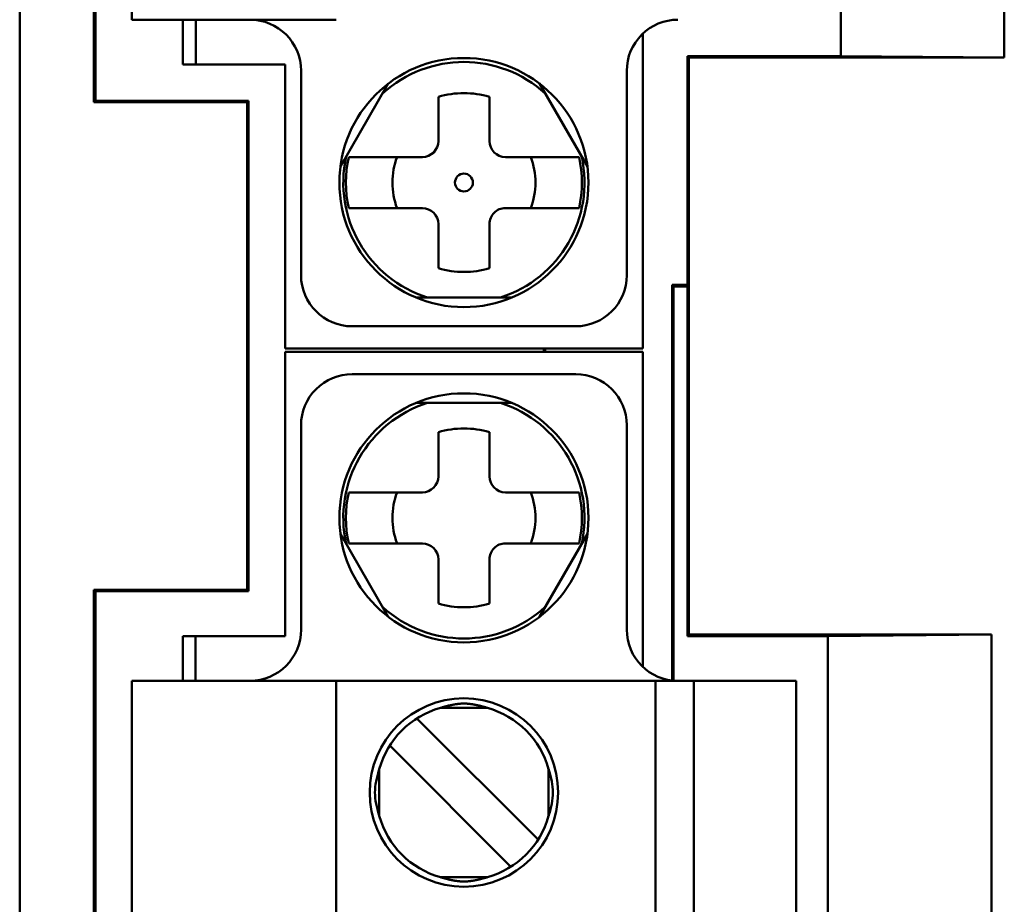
# Model space of a CAD drawing. Header units: inches. Extents: x 3.3 to 32.6, y -0.9 to 23.7.
# Tile 11 of 51: x 14.228 to 14.835, y 11.802 to 12.347. Entities that reach past the tile are written whole.
import ezdxf

# ---------------------------------------------------------------- set-up
doc = ezdxf.new("R2010")
doc.units = ezdxf.units.IN
doc.header["$MEASUREMENT"] = 0
doc.layers.add('Visible Edges(ANSI)', color=7, linetype='Continuous', lineweight=50)

msp = doc.modelspace()

# ---------------------------------------------------------------- linework, layer by layer
at = {"layer": 'Visible Edges(ANSI)'}
for p, q in [((14.22804, 10.699), (14.22804, 13.86135)), ((14.2738, 12.29654), (14.2738, 13.78135)), ((14.27467, 13.78048), (14.27467, 12.29741)), ((14.83499, 12.3241), (14.83499, 13.75379)), ((14.73412, 13.75292), (14.73412, 12.32497)), ((14.29715, 13.72536), (14.29715, 12.3474)), ((14.30502, 12.3474), (14.29715, 12.3474)), ((14.42313, 12.3474), (14.30502, 12.3474)), ((14.32864, 12.3474), (14.32864, 12.31984)), ((14.33652, 12.31984), (14.33652, 12.3474)), ((14.61211, 12.14465), (14.61211, 12.33878)), ((14.63963, 11.96749), (14.63963, 12.32497)), ((14.63963, 12.32497), (14.73412, 12.32497)), ((14.63963, 12.32497), (14.6405, 12.3241)), ((14.6405, 12.3241), (14.83499, 12.3241)), ((14.6405, 12.3241), (14.6405, 11.96836)), ((14.73412, 12.32497), (14.83499, 12.3241)), ((14.33652, 12.31984), (14.32864, 12.31984)), ((14.39163, 12.31984), (14.33652, 12.31984)), ((14.39163, 12.14465), (14.39163, 12.31984)), ((14.40148, 12.31591), (14.40148, 12.18992)), ((14.60226, 12.31591), (14.60226, 12.18992)), ((14.42573, 12.25687), (14.45526, 12.30801)), ((14.54848, 12.30801), (14.57801, 12.25687)), ((14.27467, 12.29741), (14.2738, 12.29654)), ((14.27467, 12.29741), (14.36916, 12.29741)), ((14.36916, 12.29741), (14.36828, 12.29654)), ((14.36916, 12.29741), (14.36916, 11.99505)), ((14.48612, 12.2726), (14.48612, 12.29983)), ((14.51762, 12.29983), (14.51762, 12.2726)), ((14.36828, 12.29654), (14.2738, 12.29654)), ((14.36828, 11.99592), (14.36828, 12.29654)), ((14.47628, 12.26276), (14.43659, 12.26276)), ((14.56715, 12.26276), (14.52746, 12.26276)), ((14.43659, 12.23126), (14.47628, 12.23126)), ((14.52746, 12.23126), (14.56715, 12.23126)), ((14.48612, 12.19419), (14.48612, 12.22142)), ((14.51762, 12.22142), (14.51762, 12.19419)), ((14.63023, 11.94011), (14.63023, 12.18388)), ((14.63023, 12.18388), (14.63963, 12.18388)), ((14.63023, 12.18388), (14.63111, 12.18301)), ((14.63111, 12.18301), (14.63111, 11.94003)), ((14.63963, 12.18301), (14.63111, 12.18301)), ((14.5314, 12.17614), (14.47234, 12.17614)), ((14.43297, 12.15843), (14.57077, 12.15843)), ((14.39163, 12.14465), (14.61211, 12.14465)), ((14.61211, 12.14267), (14.39163, 12.14267)), ((14.39163, 11.96747), (14.39163, 12.14267)), ((14.55112, 12.14267), (14.55112, 12.14465)), ((14.55199, 12.14465), (14.55199, 12.14267)), ((14.61211, 11.94854), (14.61211, 12.14267)), ((14.57077, 12.12889), (14.43297, 12.12889)), ((14.5314, 12.11117), (14.47234, 12.11117)), ((14.40148, 12.09739), (14.40148, 11.97141)), ((14.60226, 11.97141), (14.60226, 12.09739)), ((14.48612, 12.0659), (14.48612, 12.09313)), ((14.51762, 12.09313), (14.51762, 12.0659)), ((14.43255, 12.05605), (14.43659, 12.05605)), ((14.47628, 12.05605), (14.43659, 12.05605)), ((14.56715, 12.05605), (14.52746, 12.05605)), ((14.56715, 12.05605), (14.57119, 12.05605)), ((14.42573, 12.03045), (14.45526, 11.9793)), ((14.54848, 11.9793), (14.578, 12.03045)), ((14.43659, 12.02456), (14.43255, 12.02456)), ((14.43659, 12.02456), (14.47628, 12.02456)), ((14.52746, 12.02456), (14.56715, 12.02456)), ((14.57119, 12.02456), (14.56715, 12.02456)), ((14.48612, 11.98749), (14.48612, 12.01472)), ((14.51762, 12.01472), (14.51762, 11.98749)), ((14.2738, 10.78669), (14.2738, 11.99592)), ((14.27467, 11.99505), (14.2738, 11.99592)), ((14.2738, 11.99592), (14.36828, 11.99592)), ((14.36916, 11.99505), (14.27467, 11.99505)), ((14.27467, 11.99505), (14.27467, 10.78757)), ((14.36916, 11.99505), (14.36828, 11.99592)), ((14.32864, 11.96747), (14.33651, 11.96747)), ((14.32864, 11.96747), (14.32864, 11.93991)), ((14.33651, 11.96747), (14.39163, 11.96747)), ((14.33651, 11.93991), (14.33651, 11.96747)), ((14.63963, 11.96749), (14.6405, 11.96836)), ((14.72624, 11.96749), (14.63963, 11.96749)), ((14.6405, 11.96836), (14.82712, 11.96836)), ((14.82712, 11.96836), (14.72624, 11.96749)), ((14.72624, 11.96749), (14.72624, 10.81513)), ((14.82712, 10.81425), (14.82712, 11.96836)), ((14.29714, 11.93991), (14.29714, 11.38086)), ((14.29714, 11.93991), (14.30502, 11.93991)), ((14.30502, 11.93991), (14.42313, 11.93991)), ((14.42313, 11.93991), (14.42313, 11.38086)), ((14.42313, 11.93991), (14.431, 11.93991)), ((14.431, 11.93991), (14.61211, 11.93991)), ((14.61211, 11.93991), (14.61998, 11.93991)), ((14.61998, 11.38086), (14.61998, 11.93991)), ((14.6436, 11.93991), (14.61998, 11.93991)), ((14.6436, 11.93991), (14.69872, 11.93991)), ((14.6436, 11.38086), (14.6436, 11.93991)), ((14.69872, 11.93991), (14.70659, 11.93991)), ((14.70659, 11.93991), (14.70659, 11.38086)), ((14.5164, 11.92318), (14.48734, 11.92318)), ((14.54329, 11.8463), (14.47716, 11.91243)), ((14.46045, 11.89573), (14.45616, 11.90002)), ((14.46045, 11.89573), (14.52658, 11.8296)), ((14.4497, 11.85648), (14.4497, 11.88555)), ((14.55403, 11.85648), (14.55403, 11.88555)), ((14.54758, 11.84201), (14.54329, 11.8463)), ((14.53087, 11.82531), (14.52658, 11.8296)), ((14.48734, 11.81885), (14.5164, 11.81885))]:
    msp.add_line(p, q, dxfattribs=at)
for centre, radius in [((14.50187, 12.24701), 0.07677), ((14.50187, 12.24701), 0.00551), ((14.50187, 12.04031), 0.07677), ((14.50187, 11.87102), 0.05807)]:
    msp.add_circle(centre, radius, dxfattribs=at)
for centre, radius, start, end in [((14.36998, 12.31591), 0.0315, 0.00001, 90.00001), ((14.63376, 12.31591), 0.0315, 90.00001, 180.00001), ((14.50187, 12.24701), 0.07434, 47.58478, 132.41524), ((14.50187, 12.24701), 0.05512, 73.39846, 106.60156), ((14.47628, 12.2726), 0.00984, 270.00001, 0.00001), ((14.52746, 12.2726), 0.00984, 180.00001, 270.00001), ((14.50187, 12.24701), 0.07434, 167.58478, 252.41524), ((14.50187, 12.24701), 0.07272, 167.49291, 192.50711), ((14.50187, 12.24701), 0.04409, 159.07518, 200.92484), ((14.50187, 12.24701), 0.07434, 287.58478, 12.41524), ((14.50187, 12.24701), 0.04409, 339.07518, 20.92484), ((14.50187, 12.24701), 0.07272, 347.49291, 12.50711), ((14.47628, 12.22142), 0.00984, 0.00001, 90.00001), ((14.52746, 12.22142), 0.00984, 90.00001, 180.00001), ((14.50187, 12.24701), 0.05512, 253.39846, 286.60156), ((14.43297, 12.18992), 0.0315, 180.00001, 270.00001), ((14.57077, 12.18992), 0.0315, 270.00001, 0.00001), ((14.43297, 12.09739), 0.0315, 90.00001, 180.00001), ((14.57077, 12.09739), 0.0315, 0.00001, 90.00001), ((14.50187, 12.04031), 0.07434, 107.58478, 192.41524), ((14.50187, 12.04031), 0.07434, 347.58478, 72.41524), ((14.50187, 12.04031), 0.05512, 73.39846, 106.60156), ((14.47628, 12.0659), 0.00984, 270.00001, 0.00001), ((14.52746, 12.0659), 0.00984, 180.00001, 270.00001), ((14.50187, 12.04031), 0.07272, 167.49291, 192.50711), ((14.50187, 12.04031), 0.04409, 159.07518, 200.92484), ((14.50187, 12.04031), 0.04409, 339.07518, 20.92484), ((14.50187, 12.04031), 0.07272, 347.49291, 12.50711), ((14.47628, 12.01472), 0.00984, 0.00001, 90.00001), ((14.52746, 12.01472), 0.00984, 90.00001, 180.00001), ((14.50187, 12.04031), 0.05512, 253.39846, 286.60156), ((14.50187, 12.04031), 0.07434, 227.58478, 312.41524), ((14.36998, 11.97141), 0.0315, 270.00001, 0.00001), ((14.63376, 11.97141), 0.0315, 180.00001, 270.00001), ((14.50187, 11.87102), 0.05413, 105.49874, 164.50128), ((14.50187, 11.87102), 0.05413, 15.49874, 74.50128), ((14.50187, 11.87102), 0.05413, 195.49874, 254.50128), ((14.50187, 11.87102), 0.05413, 285.49874, 344.50128)]:
    msp.add_arc(centre, radius, start, end, dxfattribs=at)
for centre, major_axis, start_param, end_param in [((14.4366, 12.26276), (-0.00406, 0), 0.111008, 1.594058), ((14.56714, 12.26276), (0.00406, 0), 4.612167, 6.023493), ((14.4366, 12.23126), (0.00406, 0), 1.495119, 2.928188), ((14.56714, 12.23126), (-0.00406, 0), 3.150324, 4.684422), ((14.47722, 11.91237), (-0.00578, 0.00578), 4.723782, 5.566658)]:
    msp.add_ellipse(centre, major_axis=major_axis, ratio=0.00001, start_param=start_param, end_param=end_param, dxfattribs=at)
for points, weights in [([(14.43255, 12.26276), (14.43172, 12.26276), (14.43088, 12.26276)], [1.00071961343, 1.00083616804, 1.00081686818]), ([(14.57286, 12.26276), (14.57202, 12.26276), (14.57119, 12.26276)], [1.00081686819, 1.00083616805, 1.00071961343]), ([(14.43088, 12.23126), (14.43172, 12.23126), (14.43255, 12.23126)], [1.00081686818, 1.00083616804, 1.00071961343]), ([(14.57119, 12.23126), (14.57202, 12.23126), (14.57286, 12.23126)], [1.00071961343, 1.00083616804, 1.00081686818]), ([(14.43255, 12.05605), (14.43172, 12.05605), (14.43088, 12.05605)], [1.00071961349, 1.00083616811, 1.00081686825]), ([(14.57286, 12.05605), (14.57202, 12.05605), (14.57119, 12.05605)], [1.00081686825, 1.00083616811, 1.00071961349]), ([(14.43088, 12.02456), (14.43172, 12.02456), (14.43255, 12.02456)], [1.00081686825, 1.00083616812, 1.00071961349]), ([(14.57119, 12.02456), (14.57202, 12.02456), (14.57286, 12.02456)], [1.00071961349, 1.00083616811, 1.00081686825])]:
    msp.add_rational_spline(points, weights, degree=2, dxfattribs=at)
for points, knots in [([(14.48734, 11.92318), (14.48762, 11.92326), (14.48789, 11.92335), (14.48817, 11.92343), (14.48844, 11.92351), (14.48871, 11.92358), (14.48898, 11.92366), (14.48925, 11.92374), (14.48952, 11.92381), (14.48978, 11.92388), (14.49004, 11.92396), (14.4903, 11.92403), (14.49056, 11.92409), (14.49081, 11.92416), (14.49107, 11.92423), (14.49132, 11.92429), (14.49157, 11.92436), (14.49182, 11.92442), (14.49206, 11.92448), (14.49231, 11.92454), (14.49255, 11.9246), (14.49279, 11.92465), (14.49303, 11.92471), (14.49327, 11.92477), (14.49351, 11.92482), (14.49374, 11.92487), (14.49397, 11.92492), (14.4942, 11.92497), (14.49443, 11.92502), (14.49466, 11.92506), (14.49488, 11.92511), (14.49511, 11.92515), (14.49533, 11.9252), (14.49555, 11.92524), (14.49577, 11.92528), (14.49598, 11.92531), (14.4962, 11.92535), (14.49641, 11.92539), (14.49662, 11.92542), (14.49683, 11.92545), (14.49704, 11.92549), (14.49724, 11.92552), (14.49744, 11.92554), (14.49764, 11.92557), (14.49784, 11.9256), (14.49804, 11.92562), (14.49824, 11.92565), (14.49843, 11.92567), (14.49862, 11.92569), (14.49881, 11.92571), (14.499, 11.92573), (14.49919, 11.92575), (14.49937, 11.92576), (14.49956, 11.92578), (14.49974, 11.92579), (14.49992, 11.9258), (14.5001, 11.92582), (14.50028, 11.92583), (14.50046, 11.92584), (14.50064, 11.92584), (14.50082, 11.92585), (14.50099, 11.92586), (14.50117, 11.92586), (14.50134, 11.92586), (14.50152, 11.92587), (14.50169, 11.92587), (14.50187, 11.92587), (14.50204, 11.92587), (14.50222, 11.92587), (14.50239, 11.92586), (14.50257, 11.92586), (14.50274, 11.92586), (14.50292, 11.92585), (14.5031, 11.92584), (14.50327, 11.92584), (14.50345, 11.92583), (14.50363, 11.92582), (14.50381, 11.9258), (14.504, 11.92579), (14.50418, 11.92578), (14.50436, 11.92576), (14.50455, 11.92575), (14.50474, 11.92573), (14.50492, 11.92571), (14.50512, 11.92569), (14.50531, 11.92567), (14.5055, 11.92565), (14.5057, 11.92562), (14.50589, 11.9256), (14.50609, 11.92557), (14.50629, 11.92554), (14.5065, 11.92552), (14.5067, 11.92549), (14.50691, 11.92545), (14.50712, 11.92542), (14.50733, 11.92539), (14.50754, 11.92535), (14.50775, 11.92531), (14.50797, 11.92528), (14.50819, 11.92524), (14.50841, 11.9252), (14.50863, 11.92515), (14.50885, 11.92511), (14.50908, 11.92506), (14.5093, 11.92502), (14.50953, 11.92497), (14.50976, 11.92492), (14.51, 11.92487), (14.51023, 11.92482), (14.51047, 11.92477), (14.5107, 11.92471), (14.51094, 11.92466), (14.51118, 11.9246), (14.51143, 11.92454), (14.51167, 11.92448), (14.51192, 11.92442), (14.51217, 11.92436), (14.51242, 11.92429), (14.51267, 11.92423), (14.51292, 11.92416), (14.51318, 11.92409), (14.51344, 11.92403), (14.5137, 11.92396), (14.51396, 11.92388), (14.51422, 11.92381), (14.51449, 11.92374), (14.51476, 11.92366), (14.51503, 11.92358), (14.5153, 11.92351), (14.51557, 11.92343), (14.51584, 11.92335), (14.51612, 11.92326), (14.5164, 11.92318)], [0, 0, 0, 0, 0.022727, 0.022727, 0.022727, 0.045455, 0.045455, 0.045455, 0.068182, 0.068182, 0.068182, 0.090909, 0.090909, 0.090909, 0.113636, 0.113636, 0.113636, 0.136364, 0.136364, 0.136364, 0.159091, 0.159091, 0.159091, 0.181818, 0.181818, 0.181818, 0.204545, 0.204545, 0.204545, 0.227273, 0.227273, 0.227273, 0.25, 0.25, 0.25, 0.272727, 0.272727, 0.272727, 0.295455, 0.295455, 0.295455, 0.318182, 0.318182, 0.318182, 0.340909, 0.340909, 0.340909, 0.363636, 0.363636, 0.363636, 0.386364, 0.386364, 0.386364, 0.409091, 0.409091, 0.409091, 0.431818, 0.431818, 0.431818, 0.454545, 0.454545, 0.454545, 0.477273, 0.477273, 0.477273, 0.5, 0.5, 0.5, 0.522727, 0.522727, 0.522727, 0.545455, 0.545455, 0.545455, 0.568182, 0.568182, 0.568182, 0.590909, 0.590909, 0.590909, 0.613636, 0.613636, 0.613636, 0.636364, 0.636364, 0.636364, 0.659091, 0.659091, 0.659091, 0.681818, 0.681818, 0.681818, 0.704545, 0.704545, 0.704545, 0.727273, 0.727273, 0.727273, 0.75, 0.75, 0.75, 0.772727, 0.772727, 0.772727, 0.795455, 0.795455, 0.795455, 0.818182, 0.818182, 0.818182, 0.840909, 0.840909, 0.840909, 0.863636, 0.863636, 0.863636, 0.886364, 0.886364, 0.886364, 0.909091, 0.909091, 0.909091, 0.931818, 0.931818, 0.931818, 0.954545, 0.954545, 0.954545, 0.977273, 0.977273, 0.977273, 1, 1, 1, 1]), ([(14.4497, 11.88555), (14.44962, 11.88528), (14.44954, 11.88501), (14.44813, 11.88018), (14.44702, 11.87558), (14.44702, 11.87102), (14.44702, 11.86645), (14.44813, 11.86185), (14.44954, 11.85702), (14.44962, 11.85675), (14.4497, 11.85648)], [0.45179193, 0.45179193, 0.45179193, 0.45179193, 0.45384287, 0.45384287, 0.48861939, 0.48861939, 0.48861939, 0.5233959, 0.5233959, 0.52544684, 0.52544684, 0.52544684, 0.52544684]), ([(14.55403, 11.88555), (14.55412, 11.88528), (14.55419, 11.88501), (14.55561, 11.88018), (14.55672, 11.87558), (14.55672, 11.87102), (14.55672, 11.86645), (14.55561, 11.86185), (14.55419, 11.85702), (14.55412, 11.85675), (14.55403, 11.85648)], [-0.03682745, -0.03682745, -0.03682745, -0.03682745, -0.03477651, -0.03477651, 0, 0, 0, 0.03477651, 0.03477651, 0.03682745, 0.03682745, 0.03682745, 0.03682745]), ([(14.5164, 11.81885), (14.51612, 11.81877), (14.51584, 11.81868), (14.51557, 11.8186), (14.5153, 11.81852), (14.51503, 11.81845), (14.51476, 11.81837), (14.51449, 11.81829), (14.51422, 11.81822), (14.51396, 11.81815), (14.5137, 11.81807), (14.51344, 11.818), (14.51318, 11.81794), (14.51292, 11.81787), (14.51267, 11.8178), (14.51242, 11.81774), (14.51217, 11.81767), (14.51192, 11.81761), (14.51167, 11.81755), (14.51143, 11.81749), (14.51118, 11.81743), (14.51094, 11.81738), (14.5107, 11.81732), (14.51047, 11.81727), (14.51023, 11.81721), (14.51, 11.81716), (14.50976, 11.81711), (14.50953, 11.81706), (14.50931, 11.81701), (14.50908, 11.81697), (14.50885, 11.81692), (14.50863, 11.81688), (14.50841, 11.81684), (14.50819, 11.81679), (14.50797, 11.81675), (14.50775, 11.81672), (14.50754, 11.81668), (14.50733, 11.81664), (14.50712, 11.81661), (14.50691, 11.81658), (14.5067, 11.81654), (14.5065, 11.81651), (14.5063, 11.81649), (14.50609, 11.81646), (14.5059, 11.81643), (14.5057, 11.81641), (14.5055, 11.81638), (14.50531, 11.81636), (14.50512, 11.81634), (14.50493, 11.81632), (14.50474, 11.8163), (14.50455, 11.81628), (14.50436, 11.81627), (14.50418, 11.81625), (14.504, 11.81624), (14.50382, 11.81623), (14.50363, 11.81622), (14.50346, 11.81621), (14.50328, 11.8162), (14.5031, 11.81619), (14.50292, 11.81618), (14.50274, 11.81617), (14.50257, 11.81617), (14.50239, 11.81617), (14.50222, 11.81616), (14.50204, 11.81616), (14.50187, 11.81616), (14.50169, 11.81616), (14.50152, 11.81616), (14.50134, 11.81617), (14.50117, 11.81617), (14.50099, 11.81617), (14.50081, 11.81618), (14.50064, 11.81619), (14.50046, 11.8162), (14.50028, 11.81621), (14.5001, 11.81622), (14.49992, 11.81623), (14.49974, 11.81624), (14.49955, 11.81625), (14.49937, 11.81627), (14.49918, 11.81628), (14.499, 11.8163), (14.49881, 11.81632), (14.49862, 11.81634), (14.49843, 11.81636), (14.49823, 11.81638), (14.49804, 11.81641), (14.49784, 11.81643), (14.49764, 11.81646), (14.49744, 11.81649), (14.49724, 11.81652), (14.49703, 11.81655), (14.49683, 11.81658), (14.49662, 11.81661), (14.49641, 11.81664), (14.4962, 11.81668), (14.49598, 11.81672), (14.49577, 11.81675), (14.49555, 11.8168), (14.49533, 11.81684), (14.49511, 11.81688), (14.49488, 11.81692), (14.49466, 11.81697), (14.49443, 11.81701), (14.4942, 11.81706), (14.49397, 11.81711), (14.49374, 11.81716), (14.4935, 11.81721), (14.49327, 11.81727), (14.49303, 11.81732), (14.49279, 11.81738), (14.49255, 11.81743), (14.49231, 11.81749), (14.49206, 11.81755), (14.49182, 11.81761), (14.49157, 11.81767), (14.49132, 11.81774), (14.49107, 11.8178), (14.49081, 11.81787), (14.49056, 11.81794), (14.4903, 11.818), (14.49004, 11.81808), (14.48978, 11.81815), (14.48952, 11.81822), (14.48925, 11.81829), (14.48898, 11.81837), (14.48871, 11.81845), (14.48844, 11.81852), (14.48817, 11.8186), (14.48789, 11.81868), (14.48762, 11.81877), (14.48734, 11.81885)], [0, 0, 0, 0, 0.022727, 0.022727, 0.022727, 0.045455, 0.045455, 0.045455, 0.068182, 0.068182, 0.068182, 0.090909, 0.090909, 0.090909, 0.113636, 0.113636, 0.113636, 0.136364, 0.136364, 0.136364, 0.159091, 0.159091, 0.159091, 0.181818, 0.181818, 0.181818, 0.204545, 0.204545, 0.204545, 0.227273, 0.227273, 0.227273, 0.25, 0.25, 0.25, 0.272727, 0.272727, 0.272727, 0.295455, 0.295455, 0.295455, 0.318182, 0.318182, 0.318182, 0.340909, 0.340909, 0.340909, 0.363636, 0.363636, 0.363636, 0.386364, 0.386364, 0.386364, 0.409091, 0.409091, 0.409091, 0.431818, 0.431818, 0.431818, 0.454545, 0.454545, 0.454545, 0.477273, 0.477273, 0.477273, 0.5, 0.5, 0.5, 0.522727, 0.522727, 0.522727, 0.545455, 0.545455, 0.545455, 0.568182, 0.568182, 0.568182, 0.590909, 0.590909, 0.590909, 0.613636, 0.613636, 0.613636, 0.636364, 0.636364, 0.636364, 0.659091, 0.659091, 0.659091, 0.681818, 0.681818, 0.681818, 0.704545, 0.704545, 0.704545, 0.727273, 0.727273, 0.727273, 0.75, 0.75, 0.75, 0.772727, 0.772727, 0.772727, 0.795455, 0.795455, 0.795455, 0.818182, 0.818182, 0.818182, 0.840909, 0.840909, 0.840909, 0.863636, 0.863636, 0.863636, 0.886364, 0.886364, 0.886364, 0.909091, 0.909091, 0.909091, 0.931818, 0.931818, 0.931818, 0.954545, 0.954545, 0.954545, 0.977273, 0.977273, 0.977273, 1, 1, 1, 1])]:
    msp.add_open_spline(points, degree=3, knots=knots, dxfattribs=at)

doc.saveas('drawing.dxf')
